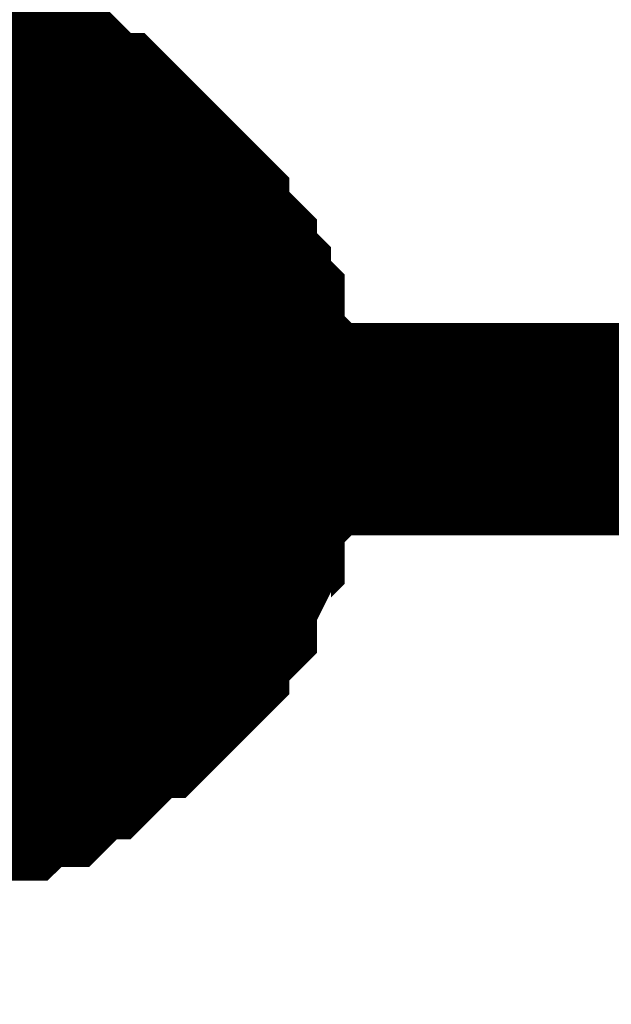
# Model space of a CAD drawing. Header units: inches. Extents: x 0 to 292, y 0 to 193.
# Tile 44 of 155: x 111.275 to 112.109, y 78.966 to 80.355. Entities that reach past the tile are written whole.
import ezdxf

# ---------------------------------------------------------------- set-up
doc = ezdxf.new("R2010")
doc.units = ezdxf.units.IN
doc.layers.add('Sheet', color=255, linetype='Continuous')

msp = doc.modelspace()

# ---------------------------------------------------------------- linework, layer by layer
at = {"layer": 'Sheet'}
for points in [[(111.1157, 80.2839, 0.2997, 0.2997, 0), (111.1546, 80.2839, 0.2997, 0.2997, 0), (111.1741, 80.2839, 0.2997, 0.2997, 0), (111.1936, 80.2644, 0.2997, 0.2997, 0), (111.2131, 80.2644, 0.2997, 0.2997, 0), (111.2521, 80.2644, 0.2997, 0.2997, 0), (111.2716, 80.2449, 0.2997, 0.2997, 0), (111.291, 80.2449, 0.2997, 0.2997, 0), (111.3105, 80.2254, 0.2997, 0.2997, 0), (111.33, 80.2254, 0.2997, 0.2997, 0), (111.3495, 80.2059, 0.2997, 0.2997, 0), (111.369, 80.1864, 0.2997, 0.2997, 0), (111.3885, 80.1864, 0.2997, 0.2997, 0), (111.4079, 80.167, 0.2997, 0.2997, 0), (111.4274, 80.1475, 0.2997, 0.2997, 0), (111.4469, 80.128, 0.2997, 0.2997, 0), (111.4664, 80.1085, 0.2997, 0.2997, 0), (111.4859, 80.089, 0.2997, 0.2997, 0), (111.5054, 80.0695, 0.2997, 0.2997, 0), (111.5054, 80.05, 0.2997, 0.2997, 0), (111.5248, 80.0305, 0.2997, 0.2997, 0), (111.5443, 80.011, 0.2997, 0.2997, 0), (111.5443, 79.9915, 0.2997, 0.2997, 0), (111.5638, 79.972, 0.2997, 0.2997, 0), (111.5638, 79.9526, 0.2997, 0.2997, 0), (111.5833, 79.9331, 0.2997, 0.2997, 0), (111.5833, 79.8941, 0.2997, 0.2997, 0), (111.5833, 79.8746, 0.2997, 0.2997, 0), (111.6028, 79.8551, 0.2997, 0.2997, 0), (111.6028, 79.8356, 0.2997, 0.2997, 0), (111.6028, 79.7966, 0.2997, 0.2997, 0), (111.6028, 79.7771, 0.2997, 0.2997, 0)], [(111.1157, 80.2839, 0.2997, 0.2997, 0), (111.1546, 80.2839, 0.2997, 0.2997, 0), (111.1741, 80.2839, 0.2997, 0.2997, 0), (111.1936, 80.2644, 0.2997, 0.2997, 0), (111.2131, 80.2644, 0.2997, 0.2997, 0), (111.2521, 80.2644, 0.2997, 0.2997, 0), (111.2716, 80.2449, 0.2997, 0.2997, 0), (111.291, 80.2449, 0.2997, 0.2997, 0), (111.3105, 80.2254, 0.2997, 0.2997, 0), (111.33, 80.2254, 0.2997, 0.2997, 0), (111.3495, 80.2059, 0.2997, 0.2997, 0), (111.369, 80.1864, 0.2997, 0.2997, 0), (111.3885, 80.1864, 0.2997, 0.2997, 0), (111.4079, 80.167, 0.2997, 0.2997, 0), (111.4274, 80.1475, 0.2997, 0.2997, 0), (111.4469, 80.128, 0.2997, 0.2997, 0), (111.4664, 80.1085, 0.2997, 0.2997, 0), (111.4859, 80.089, 0.2997, 0.2997, 0), (111.5054, 80.0695, 0.2997, 0.2997, 0), (111.5054, 80.05, 0.2997, 0.2997, 0), (111.5248, 80.0305, 0.2997, 0.2997, 0), (111.5443, 80.011, 0.2997, 0.2997, 0), (111.5443, 79.9915, 0.2997, 0.2997, 0), (111.5638, 79.972, 0.2997, 0.2997, 0), (111.5638, 79.9526, 0.2997, 0.2997, 0), (111.5833, 79.9331, 0.2997, 0.2997, 0), (111.5833, 79.8941, 0.2997, 0.2997, 0), (111.5833, 79.8746, 0.2997, 0.2997, 0), (111.6028, 79.8551, 0.2997, 0.2997, 0), (111.6028, 79.8356, 0.2997, 0.2997, 0), (111.6028, 79.7966, 0.2997, 0.2997, 0), (111.6028, 79.7771, 0.2997, 0.2997, 0)], [(111.1157, 80.2839, 0.2997, 0.2997, 0), (111.1546, 80.2839, 0.2997, 0.2997, 0), (111.1741, 80.2839, 0.2997, 0.2997, 0), (111.1936, 80.2644, 0.2997, 0.2997, 0), (111.2131, 80.2644, 0.2997, 0.2997, 0), (111.2521, 80.2644, 0.2997, 0.2997, 0), (111.2716, 80.2449, 0.2997, 0.2997, 0), (111.291, 80.2449, 0.2997, 0.2997, 0), (111.3105, 80.2254, 0.2997, 0.2997, 0), (111.33, 80.2254, 0.2997, 0.2997, 0), (111.3495, 80.2059, 0.2997, 0.2997, 0), (111.369, 80.1864, 0.2997, 0.2997, 0), (111.3885, 80.1864, 0.2997, 0.2997, 0), (111.4079, 80.167, 0.2997, 0.2997, 0), (111.4274, 80.1475, 0.2997, 0.2997, 0), (111.4469, 80.128, 0.2997, 0.2997, 0), (111.4664, 80.1085, 0.2997, 0.2997, 0), (111.4859, 80.089, 0.2997, 0.2997, 0), (111.5054, 80.0695, 0.2997, 0.2997, 0), (111.5054, 80.05, 0.2997, 0.2997, 0), (111.5248, 80.0305, 0.2997, 0.2997, 0), (111.5443, 80.011, 0.2997, 0.2997, 0), (111.5443, 79.9915, 0.2997, 0.2997, 0), (111.5638, 79.972, 0.2997, 0.2997, 0), (111.5638, 79.9526, 0.2997, 0.2997, 0), (111.5833, 79.9331, 0.2997, 0.2997, 0), (111.5833, 79.8941, 0.2997, 0.2997, 0), (111.5833, 79.8746, 0.2997, 0.2997, 0), (111.6028, 79.8551, 0.2997, 0.2997, 0), (111.6028, 79.8356, 0.2997, 0.2997, 0), (111.6028, 79.7966, 0.2997, 0.2997, 0), (111.6028, 79.7771, 0.2997, 0.2997, 0)], [(111.1157, 80.2839, 0.2997, 0.2997, 0), (111.1546, 80.2839, 0.2997, 0.2997, 0), (111.1741, 80.2839, 0.2997, 0.2997, 0), (111.1936, 80.2644, 0.2997, 0.2997, 0), (111.2131, 80.2644, 0.2997, 0.2997, 0), (111.2521, 80.2644, 0.2997, 0.2997, 0), (111.2716, 80.2449, 0.2997, 0.2997, 0), (111.291, 80.2449, 0.2997, 0.2997, 0), (111.3105, 80.2254, 0.2997, 0.2997, 0), (111.33, 80.2254, 0.2997, 0.2997, 0), (111.3495, 80.2059, 0.2997, 0.2997, 0), (111.369, 80.1864, 0.2997, 0.2997, 0), (111.3885, 80.1864, 0.2997, 0.2997, 0), (111.4079, 80.167, 0.2997, 0.2997, 0), (111.4274, 80.1475, 0.2997, 0.2997, 0), (111.4469, 80.128, 0.2997, 0.2997, 0), (111.4664, 80.1085, 0.2997, 0.2997, 0), (111.4859, 80.089, 0.2997, 0.2997, 0), (111.5054, 80.0695, 0.2997, 0.2997, 0), (111.5054, 80.05, 0.2997, 0.2997, 0), (111.5248, 80.0305, 0.2997, 0.2997, 0), (111.5443, 80.011, 0.2997, 0.2997, 0), (111.5443, 79.9915, 0.2997, 0.2997, 0), (111.5638, 79.972, 0.2997, 0.2997, 0), (111.5638, 79.9526, 0.2997, 0.2997, 0), (111.5833, 79.9331, 0.2997, 0.2997, 0), (111.5833, 79.8941, 0.2997, 0.2997, 0), (111.5833, 79.8746, 0.2997, 0.2997, 0), (111.6028, 79.8551, 0.2997, 0.2997, 0), (111.6028, 79.8356, 0.2997, 0.2997, 0), (111.6028, 79.7966, 0.2997, 0.2997, 0), (111.6028, 79.7771, 0.2997, 0.2997, 0)], [(111.1157, 80.2839, 0.2997, 0.2997, 0), (111.1546, 80.2839, 0.2997, 0.2997, 0), (111.1741, 80.2839, 0.2997, 0.2997, 0), (111.1936, 80.2644, 0.2997, 0.2997, 0), (111.2131, 80.2644, 0.2997, 0.2997, 0), (111.2521, 80.2644, 0.2997, 0.2997, 0), (111.2716, 80.2449, 0.2997, 0.2997, 0), (111.291, 80.2449, 0.2997, 0.2997, 0), (111.3105, 80.2254, 0.2997, 0.2997, 0), (111.33, 80.2254, 0.2997, 0.2997, 0), (111.3495, 80.2059, 0.2997, 0.2997, 0), (111.369, 80.1864, 0.2997, 0.2997, 0), (111.3885, 80.1864, 0.2997, 0.2997, 0), (111.4079, 80.167, 0.2997, 0.2997, 0), (111.4274, 80.1475, 0.2997, 0.2997, 0), (111.4469, 80.128, 0.2997, 0.2997, 0), (111.4664, 80.1085, 0.2997, 0.2997, 0), (111.4859, 80.089, 0.2997, 0.2997, 0), (111.5054, 80.0695, 0.2997, 0.2997, 0), (111.5054, 80.05, 0.2997, 0.2997, 0), (111.5248, 80.0305, 0.2997, 0.2997, 0), (111.5443, 80.011, 0.2997, 0.2997, 0), (111.5443, 79.9915, 0.2997, 0.2997, 0), (111.5638, 79.972, 0.2997, 0.2997, 0), (111.5638, 79.9526, 0.2997, 0.2997, 0), (111.5833, 79.9331, 0.2997, 0.2997, 0), (111.5833, 79.8941, 0.2997, 0.2997, 0), (111.5833, 79.8746, 0.2997, 0.2997, 0), (111.6028, 79.8551, 0.2997, 0.2997, 0), (111.6028, 79.8356, 0.2997, 0.2997, 0), (111.6028, 79.7966, 0.2997, 0.2997, 0), (111.6028, 79.7771, 0.2997, 0.2997, 0)], [(111.2131, 80.2644, 0.0991, 0.0991, 0), (111.2521, 80.2644, 0.0991, 0.0991, 0), (111.2716, 80.2449, 0.0991, 0.0991, 0), (111.291, 80.2449, 0.0991, 0.0991, 0), (111.3105, 80.2254, 0.0991, 0.0991, 0), (111.33, 80.2254, 0.0991, 0.0991, 0), (111.3495, 80.2059, 0.0991, 0.0991, 0), (111.369, 80.1864, 0.0991, 0.0991, 0), (111.3885, 80.1864, 0.0991, 0.0991, 0), (111.4079, 80.167, 0.0991, 0.0991, 0), (111.4274, 80.1475, 0.0991, 0.0991, 0), (111.4469, 80.128, 0.0991, 0.0991, 0), (111.4664, 80.1085, 0.0991, 0.0991, 0), (111.4859, 80.089, 0.0991, 0.0991, 0), (111.5054, 80.0695, 0.0991, 0.0991, 0), (111.5054, 80.05, 0.0991, 0.0991, 0), (111.5248, 80.0305, 0.0991, 0.0991, 0), (111.5443, 80.011, 0.0991, 0.0991, 0), (111.5443, 79.9915, 0.0991, 0.0991, 0), (111.5638, 79.972, 0.0991, 0.0991, 0), (111.5638, 79.9526, 0.0991, 0.0991, 0), (111.5833, 79.9331, 0.0991, 0.0991, 0), (111.5833, 79.8941, 0.0991, 0.0991, 0), (111.5833, 79.8746, 0.0991, 0.0991, 0), (111.6028, 79.8551, 0.0991, 0.0991, 0), (111.6028, 79.8356, 0.0991, 0.0991, 0), (111.6028, 79.7966, 0.0991, 0.0991, 0), (111.6028, 79.7771, 0.0991, 0.0991, 0)], [(111.2131, 80.2644, 0.0991, 0.0991, 0), (111.2521, 80.2644, 0.0991, 0.0991, 0), (111.2716, 80.2449, 0.0991, 0.0991, 0), (111.291, 80.2449, 0.0991, 0.0991, 0), (111.3105, 80.2254, 0.0991, 0.0991, 0), (111.33, 80.2254, 0.0991, 0.0991, 0), (111.3495, 80.2059, 0.0991, 0.0991, 0), (111.369, 80.1864, 0.0991, 0.0991, 0), (111.3885, 80.1864, 0.0991, 0.0991, 0), (111.4079, 80.167, 0.0991, 0.0991, 0), (111.4274, 80.1475, 0.0991, 0.0991, 0), (111.4469, 80.128, 0.0991, 0.0991, 0), (111.4664, 80.1085, 0.0991, 0.0991, 0), (111.4859, 80.089, 0.0991, 0.0991, 0), (111.5054, 80.0695, 0.0991, 0.0991, 0), (111.5054, 80.05, 0.0991, 0.0991, 0), (111.5248, 80.0305, 0.0991, 0.0991, 0), (111.5443, 80.011, 0.0991, 0.0991, 0), (111.5443, 79.9915, 0.0991, 0.0991, 0), (111.5638, 79.972, 0.0991, 0.0991, 0), (111.5638, 79.9526, 0.0991, 0.0991, 0), (111.5833, 79.9331, 0.0991, 0.0991, 0), (111.5833, 79.8941, 0.0991, 0.0991, 0), (111.5833, 79.8746, 0.0991, 0.0991, 0), (111.6028, 79.8551, 0.0991, 0.0991, 0), (111.6028, 79.8356, 0.0991, 0.0991, 0), (111.6028, 79.7966, 0.0991, 0.0991, 0), (111.6028, 79.7771, 0.0991, 0.0991, 0)], [(111.2131, 80.2644, 0.0991, 0.0991, 0), (111.2521, 80.2644, 0.0991, 0.0991, 0), (111.2716, 80.2449, 0.0991, 0.0991, 0), (111.291, 80.2449, 0.0991, 0.0991, 0), (111.3105, 80.2254, 0.0991, 0.0991, 0), (111.33, 80.2254, 0.0991, 0.0991, 0), (111.3495, 80.2059, 0.0991, 0.0991, 0), (111.369, 80.1864, 0.0991, 0.0991, 0), (111.3885, 80.1864, 0.0991, 0.0991, 0), (111.4079, 80.167, 0.0991, 0.0991, 0), (111.4274, 80.1475, 0.0991, 0.0991, 0), (111.4469, 80.128, 0.0991, 0.0991, 0), (111.4664, 80.1085, 0.0991, 0.0991, 0), (111.4859, 80.089, 0.0991, 0.0991, 0), (111.5054, 80.0695, 0.0991, 0.0991, 0), (111.5054, 80.05, 0.0991, 0.0991, 0), (111.5248, 80.0305, 0.0991, 0.0991, 0), (111.5443, 80.011, 0.0991, 0.0991, 0), (111.5443, 79.9915, 0.0991, 0.0991, 0), (111.5638, 79.972, 0.0991, 0.0991, 0), (111.5638, 79.9526, 0.0991, 0.0991, 0), (111.5833, 79.9331, 0.0991, 0.0991, 0), (111.5833, 79.8941, 0.0991, 0.0991, 0), (111.5833, 79.8746, 0.0991, 0.0991, 0), (111.6028, 79.8551, 0.0991, 0.0991, 0), (111.6028, 79.8356, 0.0991, 0.0991, 0), (111.6028, 79.7966, 0.0991, 0.0991, 0), (111.6028, 79.7771, 0.0991, 0.0991, 0)], [(111.2131, 80.2644, 0.0991, 0.0991, 0), (111.2521, 80.2644, 0.0991, 0.0991, 0), (111.2716, 80.2449, 0.0991, 0.0991, 0), (111.291, 80.2449, 0.0991, 0.0991, 0), (111.3105, 80.2254, 0.0991, 0.0991, 0), (111.33, 80.2254, 0.0991, 0.0991, 0), (111.3495, 80.2059, 0.0991, 0.0991, 0), (111.369, 80.1864, 0.0991, 0.0991, 0), (111.3885, 80.1864, 0.0991, 0.0991, 0), (111.4079, 80.167, 0.0991, 0.0991, 0), (111.4274, 80.1475, 0.0991, 0.0991, 0), (111.4469, 80.128, 0.0991, 0.0991, 0), (111.4664, 80.1085, 0.0991, 0.0991, 0), (111.4859, 80.089, 0.0991, 0.0991, 0), (111.5054, 80.0695, 0.0991, 0.0991, 0), (111.5054, 80.05, 0.0991, 0.0991, 0), (111.5248, 80.0305, 0.0991, 0.0991, 0), (111.5443, 80.011, 0.0991, 0.0991, 0), (111.5443, 79.9915, 0.0991, 0.0991, 0), (111.5638, 79.972, 0.0991, 0.0991, 0), (111.5638, 79.9526, 0.0991, 0.0991, 0), (111.5833, 79.9331, 0.0991, 0.0991, 0), (111.5833, 79.8941, 0.0991, 0.0991, 0), (111.5833, 79.8746, 0.0991, 0.0991, 0), (111.6028, 79.8551, 0.0991, 0.0991, 0), (111.6028, 79.8356, 0.0991, 0.0991, 0), (111.6028, 79.7966, 0.0991, 0.0991, 0), (111.6028, 79.7771, 0.0991, 0.0991, 0)], [(111.2131, 80.2644, 0.0991, 0.0991, 0), (111.2521, 80.2644, 0.0991, 0.0991, 0), (111.2716, 80.2449, 0.0991, 0.0991, 0), (111.291, 80.2449, 0.0991, 0.0991, 0), (111.3105, 80.2254, 0.0991, 0.0991, 0), (111.33, 80.2254, 0.0991, 0.0991, 0), (111.3495, 80.2059, 0.0991, 0.0991, 0), (111.369, 80.1864, 0.0991, 0.0991, 0), (111.3885, 80.1864, 0.0991, 0.0991, 0), (111.4079, 80.167, 0.0991, 0.0991, 0), (111.4274, 80.1475, 0.0991, 0.0991, 0), (111.4469, 80.128, 0.0991, 0.0991, 0), (111.4664, 80.1085, 0.0991, 0.0991, 0), (111.4859, 80.089, 0.0991, 0.0991, 0), (111.5054, 80.0695, 0.0991, 0.0991, 0), (111.5054, 80.05, 0.0991, 0.0991, 0), (111.5248, 80.0305, 0.0991, 0.0991, 0), (111.5443, 80.011, 0.0991, 0.0991, 0), (111.5443, 79.9915, 0.0991, 0.0991, 0), (111.5638, 79.972, 0.0991, 0.0991, 0), (111.5638, 79.9526, 0.0991, 0.0991, 0), (111.5833, 79.9331, 0.0991, 0.0991, 0), (111.5833, 79.8941, 0.0991, 0.0991, 0), (111.5833, 79.8746, 0.0991, 0.0991, 0), (111.6028, 79.8551, 0.0991, 0.0991, 0), (111.6028, 79.8356, 0.0991, 0.0991, 0), (111.6028, 79.7966, 0.0991, 0.0991, 0), (111.6028, 79.7771, 0.0991, 0.0991, 0)], [(113.6291, 79.7771, 0.2997, 0.2997, 0), (111.0962, 79.7771, 0.2997, 0.2997, 0), (111.0962, 77.2238, 0.2997, 0.2997, 0)], [(111.6028, 79.7771, 0.2997, 0.2997, 0), (111.6028, 79.7576, 0.2997, 0.2997, 0), (111.6028, 79.7187, 0.2997, 0.2997, 0), (111.6028, 79.6992, 0.2997, 0.2997, 0), (111.5833, 79.6797, 0.2997, 0.2997, 0), (111.5833, 79.6407, 0.2997, 0.2997, 0), (111.5833, 79.6212, 0.2997, 0.2997, 0), (111.5638, 79.6017, 0.2997, 0.2997, 0), (111.5638, 79.5822, 0.2997, 0.2997, 0), (111.5443, 79.5432, 0.2997, 0.2997, 0), (111.5443, 79.5237, 0.2997, 0.2997, 0), (111.5248, 79.5043, 0.2997, 0.2997, 0), (111.5054, 79.4848, 0.2997, 0.2997, 0), (111.5054, 79.4653, 0.2997, 0.2997, 0), (111.4859, 79.4458, 0.2997, 0.2997, 0), (111.4664, 79.4263, 0.2997, 0.2997, 0), (111.4469, 79.4068, 0.2997, 0.2997, 0), (111.4274, 79.4068, 0.2997, 0.2997, 0), (111.4079, 79.3873, 0.2997, 0.2997, 0), (111.3885, 79.3678, 0.2997, 0.2997, 0), (111.369, 79.3483, 0.2997, 0.2997, 0), (111.3495, 79.3483, 0.2997, 0.2997, 0), (111.33, 79.3288, 0.2997, 0.2997, 0), (111.3105, 79.3093, 0.2997, 0.2997, 0), (111.291, 79.3093, 0.2997, 0.2997, 0), (111.2716, 79.3093, 0.2997, 0.2997, 0), (111.2521, 79.2899, 0.2997, 0.2997, 0), (111.2131, 79.2899, 0.2997, 0.2997, 0), (111.1936, 79.2899, 0.2997, 0.2997, 0), (111.1741, 79.2704, 0.2997, 0.2997, 0), (111.1546, 79.2704, 0.2997, 0.2997, 0), (111.1157, 79.2704, 0.2997, 0.2997, 0)], [(111.6028, 79.7771, 0.2997, 0.2997, 0), (111.6028, 79.7576, 0.2997, 0.2997, 0), (111.6028, 79.7187, 0.2997, 0.2997, 0), (111.6028, 79.6992, 0.2997, 0.2997, 0), (111.5833, 79.6797, 0.2997, 0.2997, 0), (111.5833, 79.6407, 0.2997, 0.2997, 0), (111.5833, 79.6212, 0.2997, 0.2997, 0), (111.5638, 79.6017, 0.2997, 0.2997, 0), (111.5638, 79.5822, 0.2997, 0.2997, 0), (111.5443, 79.5432, 0.2997, 0.2997, 0), (111.5443, 79.5237, 0.2997, 0.2997, 0), (111.5248, 79.5043, 0.2997, 0.2997, 0), (111.5054, 79.4848, 0.2997, 0.2997, 0), (111.5054, 79.4653, 0.2997, 0.2997, 0), (111.4859, 79.4458, 0.2997, 0.2997, 0), (111.4664, 79.4263, 0.2997, 0.2997, 0), (111.4469, 79.4068, 0.2997, 0.2997, 0), (111.4274, 79.4068, 0.2997, 0.2997, 0), (111.4079, 79.3873, 0.2997, 0.2997, 0), (111.3885, 79.3678, 0.2997, 0.2997, 0), (111.369, 79.3483, 0.2997, 0.2997, 0), (111.3495, 79.3483, 0.2997, 0.2997, 0), (111.33, 79.3288, 0.2997, 0.2997, 0), (111.3105, 79.3093, 0.2997, 0.2997, 0), (111.291, 79.3093, 0.2997, 0.2997, 0), (111.2716, 79.3093, 0.2997, 0.2997, 0), (111.2521, 79.2899, 0.2997, 0.2997, 0), (111.2131, 79.2899, 0.2997, 0.2997, 0), (111.1936, 79.2899, 0.2997, 0.2997, 0), (111.1741, 79.2704, 0.2997, 0.2997, 0), (111.1546, 79.2704, 0.2997, 0.2997, 0), (111.1157, 79.2704, 0.2997, 0.2997, 0)], [(111.6028, 79.7771, 0.2997, 0.2997, 0), (111.6028, 79.7576, 0.2997, 0.2997, 0), (111.6028, 79.7187, 0.2997, 0.2997, 0), (111.6028, 79.6992, 0.2997, 0.2997, 0), (111.5833, 79.6797, 0.2997, 0.2997, 0), (111.5833, 79.6407, 0.2997, 0.2997, 0), (111.5833, 79.6212, 0.2997, 0.2997, 0), (111.5638, 79.6017, 0.2997, 0.2997, 0), (111.5638, 79.5822, 0.2997, 0.2997, 0), (111.5443, 79.5432, 0.2997, 0.2997, 0), (111.5443, 79.5237, 0.2997, 0.2997, 0), (111.5248, 79.5043, 0.2997, 0.2997, 0), (111.5054, 79.4848, 0.2997, 0.2997, 0), (111.5054, 79.4653, 0.2997, 0.2997, 0), (111.4859, 79.4458, 0.2997, 0.2997, 0), (111.4664, 79.4263, 0.2997, 0.2997, 0), (111.4469, 79.4068, 0.2997, 0.2997, 0), (111.4274, 79.4068, 0.2997, 0.2997, 0), (111.4079, 79.3873, 0.2997, 0.2997, 0), (111.3885, 79.3678, 0.2997, 0.2997, 0), (111.369, 79.3483, 0.2997, 0.2997, 0), (111.3495, 79.3483, 0.2997, 0.2997, 0), (111.33, 79.3288, 0.2997, 0.2997, 0), (111.3105, 79.3093, 0.2997, 0.2997, 0), (111.291, 79.3093, 0.2997, 0.2997, 0), (111.2716, 79.3093, 0.2997, 0.2997, 0), (111.2521, 79.2899, 0.2997, 0.2997, 0), (111.2131, 79.2899, 0.2997, 0.2997, 0), (111.1936, 79.2899, 0.2997, 0.2997, 0), (111.1741, 79.2704, 0.2997, 0.2997, 0), (111.1546, 79.2704, 0.2997, 0.2997, 0), (111.1157, 79.2704, 0.2997, 0.2997, 0)], [(111.6028, 79.7771, 0.2997, 0.2997, 0), (111.6028, 79.7576, 0.2997, 0.2997, 0), (111.6028, 79.7187, 0.2997, 0.2997, 0), (111.6028, 79.6992, 0.2997, 0.2997, 0), (111.5833, 79.6797, 0.2997, 0.2997, 0), (111.5833, 79.6407, 0.2997, 0.2997, 0), (111.5833, 79.6212, 0.2997, 0.2997, 0), (111.5638, 79.6017, 0.2997, 0.2997, 0), (111.5638, 79.5822, 0.2997, 0.2997, 0), (111.5443, 79.5432, 0.2997, 0.2997, 0), (111.5443, 79.5237, 0.2997, 0.2997, 0), (111.5248, 79.5043, 0.2997, 0.2997, 0), (111.5054, 79.4848, 0.2997, 0.2997, 0), (111.5054, 79.4653, 0.2997, 0.2997, 0), (111.4859, 79.4458, 0.2997, 0.2997, 0), (111.4664, 79.4263, 0.2997, 0.2997, 0), (111.4469, 79.4068, 0.2997, 0.2997, 0), (111.4274, 79.4068, 0.2997, 0.2997, 0), (111.4079, 79.3873, 0.2997, 0.2997, 0), (111.3885, 79.3678, 0.2997, 0.2997, 0), (111.369, 79.3483, 0.2997, 0.2997, 0), (111.3495, 79.3483, 0.2997, 0.2997, 0), (111.33, 79.3288, 0.2997, 0.2997, 0), (111.3105, 79.3093, 0.2997, 0.2997, 0), (111.291, 79.3093, 0.2997, 0.2997, 0), (111.2716, 79.3093, 0.2997, 0.2997, 0), (111.2521, 79.2899, 0.2997, 0.2997, 0), (111.2131, 79.2899, 0.2997, 0.2997, 0), (111.1936, 79.2899, 0.2997, 0.2997, 0), (111.1741, 79.2704, 0.2997, 0.2997, 0), (111.1546, 79.2704, 0.2997, 0.2997, 0), (111.1157, 79.2704, 0.2997, 0.2997, 0)], [(111.6028, 79.7771, 0.2997, 0.2997, 0), (111.6028, 79.7576, 0.2997, 0.2997, 0), (111.6028, 79.7187, 0.2997, 0.2997, 0), (111.6028, 79.6992, 0.2997, 0.2997, 0), (111.5833, 79.6797, 0.2997, 0.2997, 0), (111.5833, 79.6407, 0.2997, 0.2997, 0), (111.5833, 79.6212, 0.2997, 0.2997, 0), (111.5638, 79.6017, 0.2997, 0.2997, 0), (111.5638, 79.5822, 0.2997, 0.2997, 0), (111.5443, 79.5432, 0.2997, 0.2997, 0), (111.5443, 79.5237, 0.2997, 0.2997, 0), (111.5248, 79.5043, 0.2997, 0.2997, 0), (111.5054, 79.4848, 0.2997, 0.2997, 0), (111.5054, 79.4653, 0.2997, 0.2997, 0), (111.4859, 79.4458, 0.2997, 0.2997, 0), (111.4664, 79.4263, 0.2997, 0.2997, 0), (111.4469, 79.4068, 0.2997, 0.2997, 0), (111.4274, 79.4068, 0.2997, 0.2997, 0), (111.4079, 79.3873, 0.2997, 0.2997, 0), (111.3885, 79.3678, 0.2997, 0.2997, 0), (111.369, 79.3483, 0.2997, 0.2997, 0), (111.3495, 79.3483, 0.2997, 0.2997, 0), (111.33, 79.3288, 0.2997, 0.2997, 0), (111.3105, 79.3093, 0.2997, 0.2997, 0), (111.291, 79.3093, 0.2997, 0.2997, 0), (111.2716, 79.3093, 0.2997, 0.2997, 0), (111.2521, 79.2899, 0.2997, 0.2997, 0), (111.2131, 79.2899, 0.2997, 0.2997, 0), (111.1936, 79.2899, 0.2997, 0.2997, 0), (111.1741, 79.2704, 0.2997, 0.2997, 0), (111.1546, 79.2704, 0.2997, 0.2997, 0), (111.1157, 79.2704, 0.2997, 0.2997, 0)], [(111.6028, 79.7771, 0.2997, 0.2997, 0), (111.6028, 79.7771, 0.2997, 0.2997, 0), (111.6028, 79.7771, 0.2997, 0.2997, 0), (111.6028, 79.7771, 0.2997, 0.2997, 0), (111.6028, 79.7771, 0.2997, 0.2997, 0), (111.6028, 79.7771, 0.2997, 0.2997, 0), (111.6028, 79.7771, 0.2997, 0.2997, 0), (111.6028, 79.7771, 0.2997, 0.2997, 0), (111.6028, 79.7771, 0.2997, 0.2997, 0), (111.6028, 79.7771, 0.2997, 0.2997, 0), (111.6028, 79.7771, 0.2997, 0.2997, 0), (111.6028, 79.7771, 0.2997, 0.2997, 0), (111.6028, 79.7771, 0.2997, 0.2997, 0), (111.6028, 79.7771, 0.2997, 0.2997, 0), (111.6028, 79.7771, 0.2997, 0.2997, 0), (111.6028, 79.7771, 0.2997, 0.2997, 0), (111.6028, 79.7771, 0.2997, 0.2997, 0), (111.6028, 79.7771, 0.2997, 0.2997, 0), (111.6028, 79.7771, 0.2997, 0.2997, 0), (111.6028, 79.7771, 0.2997, 0.2997, 0), (111.6028, 79.7771, 0.2997, 0.2997, 0), (111.6028, 79.7771, 0.2997, 0.2997, 0), (111.6028, 79.7771, 0.2997, 0.2997, 0), (111.6028, 79.7771, 0.2997, 0.2997, 0), (111.6028, 79.7771, 0.2997, 0.2997, 0), (111.6028, 79.7771, 0.2997, 0.2997, 0), (111.6028, 79.7771, 0.2997, 0.2997, 0), (111.6028, 79.7771, 0.2997, 0.2997, 0), (111.6028, 79.7771, 0.2997, 0.2997, 0), (111.6028, 79.7771, 0.2997, 0.2997, 0), (111.6028, 79.7771, 0.2997, 0.2997, 0), (111.6028, 79.7771, 0.2997, 0.2997, 0), (111.6028, 79.7771, 0.2997, 0.2997, 0)], [(111.6028, 79.7771, 0.2997, 0.2997, 0), (111.6028, 79.7771, 0.2997, 0.2997, 0)], [(111.6028, 79.7771, 0.2997, 0.2997, 0), (111.6028, 79.7771, 0.2997, 0.2997, 0), (111.6028, 79.7771, 0.2997, 0.2997, 0), (111.6028, 79.7771, 0.2997, 0.2997, 0), (111.6028, 79.7771, 0.2997, 0.2997, 0), (111.6028, 79.7771, 0.2997, 0.2997, 0), (111.6028, 79.7771, 0.2997, 0.2997, 0), (111.6028, 79.7771, 0.2997, 0.2997, 0), (111.6028, 79.7771, 0.2997, 0.2997, 0), (111.6028, 79.7771, 0.2997, 0.2997, 0), (111.6028, 79.7771, 0.2997, 0.2997, 0), (111.6028, 79.7771, 0.2997, 0.2997, 0), (111.6028, 79.7771, 0.2997, 0.2997, 0), (111.6028, 79.7771, 0.2997, 0.2997, 0), (111.6028, 79.7771, 0.2997, 0.2997, 0), (111.6028, 79.7771, 0.2997, 0.2997, 0), (111.6028, 79.7771, 0.2997, 0.2997, 0), (111.6028, 79.7771, 0.2997, 0.2997, 0), (111.6028, 79.7771, 0.2997, 0.2997, 0), (111.6028, 79.7771, 0.2997, 0.2997, 0), (111.6028, 79.7771, 0.2997, 0.2997, 0), (111.6028, 79.7771, 0.2997, 0.2997, 0), (111.6028, 79.7771, 0.2997, 0.2997, 0), (111.6028, 79.7771, 0.2997, 0.2997, 0), (111.6028, 79.7771, 0.2997, 0.2997, 0), (111.6028, 79.7771, 0.2997, 0.2997, 0), (111.6028, 79.7771, 0.2997, 0.2997, 0), (111.6028, 79.7771, 0.2997, 0.2997, 0), (111.6028, 79.7771, 0.2997, 0.2997, 0), (111.6028, 79.7771, 0.2997, 0.2997, 0), (111.6028, 79.7771, 0.2997, 0.2997, 0), (111.6028, 79.7771, 0.2997, 0.2997, 0), (111.6028, 79.7771, 0.2997, 0.2997, 0)], [(111.6028, 79.7771, 0.2997, 0.2997, 0), (111.6028, 79.7771, 0.2997, 0.2997, 0)], [(111.6028, 79.7771, 0.2997, 0.2997, 0), (111.6028, 79.7771, 0.2997, 0.2997, 0), (111.6028, 79.7771, 0.2997, 0.2997, 0), (111.6028, 79.7771, 0.2997, 0.2997, 0), (111.6028, 79.7771, 0.2997, 0.2997, 0), (111.6028, 79.7771, 0.2997, 0.2997, 0), (111.6028, 79.7771, 0.2997, 0.2997, 0), (111.6028, 79.7771, 0.2997, 0.2997, 0), (111.6028, 79.7771, 0.2997, 0.2997, 0), (111.6028, 79.7771, 0.2997, 0.2997, 0), (111.6028, 79.7771, 0.2997, 0.2997, 0), (111.6028, 79.7771, 0.2997, 0.2997, 0), (111.6028, 79.7771, 0.2997, 0.2997, 0), (111.6028, 79.7771, 0.2997, 0.2997, 0), (111.6028, 79.7771, 0.2997, 0.2997, 0), (111.6028, 79.7771, 0.2997, 0.2997, 0), (111.6028, 79.7771, 0.2997, 0.2997, 0), (111.6028, 79.7771, 0.2997, 0.2997, 0), (111.6028, 79.7771, 0.2997, 0.2997, 0), (111.6028, 79.7771, 0.2997, 0.2997, 0), (111.6028, 79.7771, 0.2997, 0.2997, 0), (111.6028, 79.7771, 0.2997, 0.2997, 0), (111.6028, 79.7771, 0.2997, 0.2997, 0), (111.6028, 79.7771, 0.2997, 0.2997, 0), (111.6028, 79.7771, 0.2997, 0.2997, 0), (111.6028, 79.7771, 0.2997, 0.2997, 0), (111.6028, 79.7771, 0.2997, 0.2997, 0), (111.6028, 79.7771, 0.2997, 0.2997, 0), (111.6028, 79.7771, 0.2997, 0.2997, 0), (111.6028, 79.7771, 0.2997, 0.2997, 0), (111.6028, 79.7771, 0.2997, 0.2997, 0), (111.6028, 79.7771, 0.2997, 0.2997, 0), (111.6028, 79.7771, 0.2997, 0.2997, 0)], [(111.6028, 79.7771, 0.2997, 0.2997, 0), (111.6028, 79.7771, 0.2997, 0.2997, 0)], [(111.6028, 79.7771, 0.2997, 0.2997, 0), (111.6028, 79.7771, 0.2997, 0.2997, 0), (111.6028, 79.7771, 0.2997, 0.2997, 0), (111.6028, 79.7771, 0.2997, 0.2997, 0), (111.6028, 79.7771, 0.2997, 0.2997, 0), (111.6028, 79.7771, 0.2997, 0.2997, 0), (111.6028, 79.7771, 0.2997, 0.2997, 0), (111.6028, 79.7771, 0.2997, 0.2997, 0), (111.6028, 79.7771, 0.2997, 0.2997, 0), (111.6028, 79.7771, 0.2997, 0.2997, 0), (111.6028, 79.7771, 0.2997, 0.2997, 0), (111.6028, 79.7771, 0.2997, 0.2997, 0), (111.6028, 79.7771, 0.2997, 0.2997, 0), (111.6028, 79.7771, 0.2997, 0.2997, 0), (111.6028, 79.7771, 0.2997, 0.2997, 0), (111.6028, 79.7771, 0.2997, 0.2997, 0), (111.6028, 79.7771, 0.2997, 0.2997, 0), (111.6028, 79.7771, 0.2997, 0.2997, 0), (111.6028, 79.7771, 0.2997, 0.2997, 0), (111.6028, 79.7771, 0.2997, 0.2997, 0), (111.6028, 79.7771, 0.2997, 0.2997, 0), (111.6028, 79.7771, 0.2997, 0.2997, 0), (111.6028, 79.7771, 0.2997, 0.2997, 0), (111.6028, 79.7771, 0.2997, 0.2997, 0), (111.6028, 79.7771, 0.2997, 0.2997, 0), (111.6028, 79.7771, 0.2997, 0.2997, 0), (111.6028, 79.7771, 0.2997, 0.2997, 0), (111.6028, 79.7771, 0.2997, 0.2997, 0), (111.6028, 79.7771, 0.2997, 0.2997, 0), (111.6028, 79.7771, 0.2997, 0.2997, 0), (111.6028, 79.7771, 0.2997, 0.2997, 0), (111.6028, 79.7771, 0.2997, 0.2997, 0), (111.6028, 79.7771, 0.2997, 0.2997, 0)], [(111.6028, 79.7771, 0.2997, 0.2997, 0), (111.6028, 79.7771, 0.2997, 0.2997, 0)], [(111.6028, 79.7771, 0.2997, 0.2997, 0), (111.6028, 79.7771, 0.2997, 0.2997, 0), (111.6028, 79.7771, 0.2997, 0.2997, 0), (111.6028, 79.7771, 0.2997, 0.2997, 0), (111.6028, 79.7771, 0.2997, 0.2997, 0), (111.6028, 79.7771, 0.2997, 0.2997, 0), (111.6028, 79.7771, 0.2997, 0.2997, 0), (111.6028, 79.7771, 0.2997, 0.2997, 0), (111.6028, 79.7771, 0.2997, 0.2997, 0), (111.6028, 79.7771, 0.2997, 0.2997, 0), (111.6028, 79.7771, 0.2997, 0.2997, 0), (111.6028, 79.7771, 0.2997, 0.2997, 0), (111.6028, 79.7771, 0.2997, 0.2997, 0), (111.6028, 79.7771, 0.2997, 0.2997, 0), (111.6028, 79.7771, 0.2997, 0.2997, 0), (111.6028, 79.7771, 0.2997, 0.2997, 0), (111.6028, 79.7771, 0.2997, 0.2997, 0), (111.6028, 79.7771, 0.2997, 0.2997, 0), (111.6028, 79.7771, 0.2997, 0.2997, 0), (111.6028, 79.7771, 0.2997, 0.2997, 0), (111.6028, 79.7771, 0.2997, 0.2997, 0), (111.6028, 79.7771, 0.2997, 0.2997, 0), (111.6028, 79.7771, 0.2997, 0.2997, 0), (111.6028, 79.7771, 0.2997, 0.2997, 0), (111.6028, 79.7771, 0.2997, 0.2997, 0), (111.6028, 79.7771, 0.2997, 0.2997, 0), (111.6028, 79.7771, 0.2997, 0.2997, 0), (111.6028, 79.7771, 0.2997, 0.2997, 0), (111.6028, 79.7771, 0.2997, 0.2997, 0), (111.6028, 79.7771, 0.2997, 0.2997, 0), (111.6028, 79.7771, 0.2997, 0.2997, 0), (111.6028, 79.7771, 0.2997, 0.2997, 0), (111.6028, 79.7771, 0.2997, 0.2997, 0)], [(111.6028, 79.7771, 0.2997, 0.2997, 0), (111.6028, 79.7771, 0.2997, 0.2997, 0)], [(111.6028, 79.7771, 0.0991, 0.0991, 0), (111.6028, 79.7576, 0.0991, 0.0991, 0), (111.6028, 79.7187, 0.0991, 0.0991, 0), (111.6028, 79.6992, 0.0991, 0.0991, 0), (111.5833, 79.6797, 0.0991, 0.0991, 0), (111.5833, 79.6407, 0.0991, 0.0991, 0), (111.5833, 79.6212, 0.0991, 0.0991, 0), (111.5638, 79.6017, 0.0991, 0.0991, 0), (111.5638, 79.5822, 0.0991, 0.0991, 0), (111.5443, 79.5432, 0.0991, 0.0991, 0), (111.5443, 79.5237, 0.0991, 0.0991, 0), (111.5248, 79.5043, 0.0991, 0.0991, 0), (111.5054, 79.4848, 0.0991, 0.0991, 0), (111.5054, 79.4653, 0.0991, 0.0991, 0), (111.4859, 79.4458, 0.0991, 0.0991, 0), (111.4664, 79.4263, 0.0991, 0.0991, 0), (111.4469, 79.4068, 0.0991, 0.0991, 0), (111.4274, 79.4068, 0.0991, 0.0991, 0), (111.4079, 79.3873, 0.0991, 0.0991, 0), (111.3885, 79.3678, 0.0991, 0.0991, 0), (111.369, 79.3483, 0.0991, 0.0991, 0), (111.3495, 79.3483, 0.0991, 0.0991, 0), (111.33, 79.3288, 0.0991, 0.0991, 0), (111.3105, 79.3093, 0.0991, 0.0991, 0), (111.291, 79.3093, 0.0991, 0.0991, 0), (111.2716, 79.3093, 0.0991, 0.0991, 0), (111.2521, 79.2899, 0.0991, 0.0991, 0), (111.2131, 79.2899, 0.0991, 0.0991, 0)], [(111.6028, 79.7771, 0.0991, 0.0991, 0), (111.6028, 79.7576, 0.0991, 0.0991, 0), (111.6028, 79.7187, 0.0991, 0.0991, 0), (111.6028, 79.6992, 0.0991, 0.0991, 0), (111.5833, 79.6797, 0.0991, 0.0991, 0), (111.5833, 79.6407, 0.0991, 0.0991, 0), (111.5833, 79.6212, 0.0991, 0.0991, 0), (111.5638, 79.6017, 0.0991, 0.0991, 0), (111.5638, 79.5822, 0.0991, 0.0991, 0), (111.5443, 79.5432, 0.0991, 0.0991, 0), (111.5443, 79.5237, 0.0991, 0.0991, 0), (111.5248, 79.5043, 0.0991, 0.0991, 0), (111.5054, 79.4848, 0.0991, 0.0991, 0), (111.5054, 79.4653, 0.0991, 0.0991, 0), (111.4859, 79.4458, 0.0991, 0.0991, 0), (111.4664, 79.4263, 0.0991, 0.0991, 0), (111.4469, 79.4068, 0.0991, 0.0991, 0), (111.4274, 79.4068, 0.0991, 0.0991, 0), (111.4079, 79.3873, 0.0991, 0.0991, 0), (111.3885, 79.3678, 0.0991, 0.0991, 0), (111.369, 79.3483, 0.0991, 0.0991, 0), (111.3495, 79.3483, 0.0991, 0.0991, 0), (111.33, 79.3288, 0.0991, 0.0991, 0), (111.3105, 79.3093, 0.0991, 0.0991, 0), (111.291, 79.3093, 0.0991, 0.0991, 0), (111.2716, 79.3093, 0.0991, 0.0991, 0), (111.2521, 79.2899, 0.0991, 0.0991, 0), (111.2131, 79.2899, 0.0991, 0.0991, 0)], [(111.6028, 79.7771, 0.0991, 0.0991, 0), (111.6028, 79.7576, 0.0991, 0.0991, 0), (111.6028, 79.7187, 0.0991, 0.0991, 0), (111.6028, 79.6992, 0.0991, 0.0991, 0), (111.5833, 79.6797, 0.0991, 0.0991, 0), (111.5833, 79.6407, 0.0991, 0.0991, 0), (111.5833, 79.6212, 0.0991, 0.0991, 0), (111.5638, 79.6017, 0.0991, 0.0991, 0), (111.5638, 79.5822, 0.0991, 0.0991, 0), (111.5443, 79.5432, 0.0991, 0.0991, 0), (111.5443, 79.5237, 0.0991, 0.0991, 0), (111.5248, 79.5043, 0.0991, 0.0991, 0), (111.5054, 79.4848, 0.0991, 0.0991, 0), (111.5054, 79.4653, 0.0991, 0.0991, 0), (111.4859, 79.4458, 0.0991, 0.0991, 0), (111.4664, 79.4263, 0.0991, 0.0991, 0), (111.4469, 79.4068, 0.0991, 0.0991, 0), (111.4274, 79.4068, 0.0991, 0.0991, 0), (111.4079, 79.3873, 0.0991, 0.0991, 0), (111.3885, 79.3678, 0.0991, 0.0991, 0), (111.369, 79.3483, 0.0991, 0.0991, 0), (111.3495, 79.3483, 0.0991, 0.0991, 0), (111.33, 79.3288, 0.0991, 0.0991, 0), (111.3105, 79.3093, 0.0991, 0.0991, 0), (111.291, 79.3093, 0.0991, 0.0991, 0), (111.2716, 79.3093, 0.0991, 0.0991, 0), (111.2521, 79.2899, 0.0991, 0.0991, 0), (111.2131, 79.2899, 0.0991, 0.0991, 0)], [(111.6028, 79.7771, 0.0991, 0.0991, 0), (111.6028, 79.7576, 0.0991, 0.0991, 0), (111.6028, 79.7187, 0.0991, 0.0991, 0), (111.6028, 79.6992, 0.0991, 0.0991, 0), (111.5833, 79.6797, 0.0991, 0.0991, 0), (111.5833, 79.6407, 0.0991, 0.0991, 0), (111.5833, 79.6212, 0.0991, 0.0991, 0), (111.5638, 79.6017, 0.0991, 0.0991, 0), (111.5638, 79.5822, 0.0991, 0.0991, 0), (111.5443, 79.5432, 0.0991, 0.0991, 0), (111.5443, 79.5237, 0.0991, 0.0991, 0), (111.5248, 79.5043, 0.0991, 0.0991, 0), (111.5054, 79.4848, 0.0991, 0.0991, 0), (111.5054, 79.4653, 0.0991, 0.0991, 0), (111.4859, 79.4458, 0.0991, 0.0991, 0), (111.4664, 79.4263, 0.0991, 0.0991, 0), (111.4469, 79.4068, 0.0991, 0.0991, 0), (111.4274, 79.4068, 0.0991, 0.0991, 0), (111.4079, 79.3873, 0.0991, 0.0991, 0), (111.3885, 79.3678, 0.0991, 0.0991, 0), (111.369, 79.3483, 0.0991, 0.0991, 0), (111.3495, 79.3483, 0.0991, 0.0991, 0), (111.33, 79.3288, 0.0991, 0.0991, 0), (111.3105, 79.3093, 0.0991, 0.0991, 0), (111.291, 79.3093, 0.0991, 0.0991, 0), (111.2716, 79.3093, 0.0991, 0.0991, 0), (111.2521, 79.2899, 0.0991, 0.0991, 0), (111.2131, 79.2899, 0.0991, 0.0991, 0)], [(111.6028, 79.7771, 0.0991, 0.0991, 0), (111.6028, 79.7576, 0.0991, 0.0991, 0), (111.6028, 79.7187, 0.0991, 0.0991, 0), (111.6028, 79.6992, 0.0991, 0.0991, 0), (111.5833, 79.6797, 0.0991, 0.0991, 0), (111.5833, 79.6407, 0.0991, 0.0991, 0), (111.5833, 79.6212, 0.0991, 0.0991, 0), (111.5638, 79.6017, 0.0991, 0.0991, 0), (111.5638, 79.5822, 0.0991, 0.0991, 0), (111.5443, 79.5432, 0.0991, 0.0991, 0), (111.5443, 79.5237, 0.0991, 0.0991, 0), (111.5248, 79.5043, 0.0991, 0.0991, 0), (111.5054, 79.4848, 0.0991, 0.0991, 0), (111.5054, 79.4653, 0.0991, 0.0991, 0), (111.4859, 79.4458, 0.0991, 0.0991, 0), (111.4664, 79.4263, 0.0991, 0.0991, 0), (111.4469, 79.4068, 0.0991, 0.0991, 0), (111.4274, 79.4068, 0.0991, 0.0991, 0), (111.4079, 79.3873, 0.0991, 0.0991, 0), (111.3885, 79.3678, 0.0991, 0.0991, 0), (111.369, 79.3483, 0.0991, 0.0991, 0), (111.3495, 79.3483, 0.0991, 0.0991, 0), (111.33, 79.3288, 0.0991, 0.0991, 0), (111.3105, 79.3093, 0.0991, 0.0991, 0), (111.291, 79.3093, 0.0991, 0.0991, 0), (111.2716, 79.3093, 0.0991, 0.0991, 0), (111.2521, 79.2899, 0.0991, 0.0991, 0), (111.2131, 79.2899, 0.0991, 0.0991, 0)], [(111.6028, 79.7771, 0.0991, 0.0991, 0), (111.6028, 79.7771, 0.0991, 0.0991, 0), (111.6028, 79.7771, 0.0991, 0.0991, 0), (111.6028, 79.7771, 0.0991, 0.0991, 0), (111.6028, 79.7771, 0.0991, 0.0991, 0), (111.6028, 79.7771, 0.0991, 0.0991, 0), (111.6028, 79.7771, 0.0991, 0.0991, 0), (111.6028, 79.7771, 0.0991, 0.0991, 0), (111.6028, 79.7771, 0.0991, 0.0991, 0), (111.6028, 79.7771, 0.0991, 0.0991, 0), (111.6028, 79.7771, 0.0991, 0.0991, 0), (111.6028, 79.7771, 0.0991, 0.0991, 0), (111.6028, 79.7771, 0.0991, 0.0991, 0), (111.6028, 79.7771, 0.0991, 0.0991, 0), (111.6028, 79.7771, 0.0991, 0.0991, 0), (111.6028, 79.7771, 0.0991, 0.0991, 0), (111.6028, 79.7771, 0.0991, 0.0991, 0), (111.6028, 79.7771, 0.0991, 0.0991, 0), (111.6028, 79.7771, 0.0991, 0.0991, 0), (111.6028, 79.7771, 0.0991, 0.0991, 0), (111.6028, 79.7771, 0.0991, 0.0991, 0), (111.6028, 79.7771, 0.0991, 0.0991, 0), (111.6028, 79.7771, 0.0991, 0.0991, 0), (111.6028, 79.7771, 0.0991, 0.0991, 0), (111.6028, 79.7771, 0.0991, 0.0991, 0), (111.6028, 79.7771, 0.0991, 0.0991, 0), (111.6028, 79.7771, 0.0991, 0.0991, 0), (111.6028, 79.7771, 0.0991, 0.0991, 0), (111.6028, 79.7771, 0.0991, 0.0991, 0), (111.6028, 79.7771, 0.0991, 0.0991, 0), (111.6028, 79.7771, 0.0991, 0.0991, 0), (111.6028, 79.7771, 0.0991, 0.0991, 0), (111.6028, 79.7771, 0.0991, 0.0991, 0)], [(111.6028, 79.7771, 0.0991, 0.0991, 0), (111.6028, 79.7771, 0.0991, 0.0991, 0)], [(111.6028, 79.7771, 0.0991, 0.0991, 0), (111.6028, 79.7771, 0.0991, 0.0991, 0), (111.6028, 79.7771, 0.0991, 0.0991, 0), (111.6028, 79.7771, 0.0991, 0.0991, 0), (111.6028, 79.7771, 0.0991, 0.0991, 0), (111.6028, 79.7771, 0.0991, 0.0991, 0), (111.6028, 79.7771, 0.0991, 0.0991, 0), (111.6028, 79.7771, 0.0991, 0.0991, 0), (111.6028, 79.7771, 0.0991, 0.0991, 0), (111.6028, 79.7771, 0.0991, 0.0991, 0), (111.6028, 79.7771, 0.0991, 0.0991, 0), (111.6028, 79.7771, 0.0991, 0.0991, 0), (111.6028, 79.7771, 0.0991, 0.0991, 0), (111.6028, 79.7771, 0.0991, 0.0991, 0), (111.6028, 79.7771, 0.0991, 0.0991, 0), (111.6028, 79.7771, 0.0991, 0.0991, 0), (111.6028, 79.7771, 0.0991, 0.0991, 0), (111.6028, 79.7771, 0.0991, 0.0991, 0), (111.6028, 79.7771, 0.0991, 0.0991, 0), (111.6028, 79.7771, 0.0991, 0.0991, 0), (111.6028, 79.7771, 0.0991, 0.0991, 0), (111.6028, 79.7771, 0.0991, 0.0991, 0), (111.6028, 79.7771, 0.0991, 0.0991, 0), (111.6028, 79.7771, 0.0991, 0.0991, 0), (111.6028, 79.7771, 0.0991, 0.0991, 0), (111.6028, 79.7771, 0.0991, 0.0991, 0), (111.6028, 79.7771, 0.0991, 0.0991, 0), (111.6028, 79.7771, 0.0991, 0.0991, 0), (111.6028, 79.7771, 0.0991, 0.0991, 0), (111.6028, 79.7771, 0.0991, 0.0991, 0), (111.6028, 79.7771, 0.0991, 0.0991, 0), (111.6028, 79.7771, 0.0991, 0.0991, 0), (111.6028, 79.7771, 0.0991, 0.0991, 0)], [(111.6028, 79.7771, 0.0991, 0.0991, 0), (111.6028, 79.7771, 0.0991, 0.0991, 0)], [(111.6028, 79.7771, 0.0991, 0.0991, 0), (111.6028, 79.7771, 0.0991, 0.0991, 0), (111.6028, 79.7771, 0.0991, 0.0991, 0), (111.6028, 79.7771, 0.0991, 0.0991, 0), (111.6028, 79.7771, 0.0991, 0.0991, 0), (111.6028, 79.7771, 0.0991, 0.0991, 0), (111.6028, 79.7771, 0.0991, 0.0991, 0), (111.6028, 79.7771, 0.0991, 0.0991, 0), (111.6028, 79.7771, 0.0991, 0.0991, 0), (111.6028, 79.7771, 0.0991, 0.0991, 0), (111.6028, 79.7771, 0.0991, 0.0991, 0), (111.6028, 79.7771, 0.0991, 0.0991, 0), (111.6028, 79.7771, 0.0991, 0.0991, 0), (111.6028, 79.7771, 0.0991, 0.0991, 0), (111.6028, 79.7771, 0.0991, 0.0991, 0), (111.6028, 79.7771, 0.0991, 0.0991, 0), (111.6028, 79.7771, 0.0991, 0.0991, 0), (111.6028, 79.7771, 0.0991, 0.0991, 0), (111.6028, 79.7771, 0.0991, 0.0991, 0), (111.6028, 79.7771, 0.0991, 0.0991, 0), (111.6028, 79.7771, 0.0991, 0.0991, 0), (111.6028, 79.7771, 0.0991, 0.0991, 0), (111.6028, 79.7771, 0.0991, 0.0991, 0), (111.6028, 79.7771, 0.0991, 0.0991, 0), (111.6028, 79.7771, 0.0991, 0.0991, 0), (111.6028, 79.7771, 0.0991, 0.0991, 0), (111.6028, 79.7771, 0.0991, 0.0991, 0), (111.6028, 79.7771, 0.0991, 0.0991, 0), (111.6028, 79.7771, 0.0991, 0.0991, 0), (111.6028, 79.7771, 0.0991, 0.0991, 0), (111.6028, 79.7771, 0.0991, 0.0991, 0), (111.6028, 79.7771, 0.0991, 0.0991, 0), (111.6028, 79.7771, 0.0991, 0.0991, 0)], [(111.6028, 79.7771, 0.0991, 0.0991, 0), (111.6028, 79.7771, 0.0991, 0.0991, 0)], [(111.6028, 79.7771, 0.0991, 0.0991, 0), (111.6028, 79.7771, 0.0991, 0.0991, 0), (111.6028, 79.7771, 0.0991, 0.0991, 0), (111.6028, 79.7771, 0.0991, 0.0991, 0), (111.6028, 79.7771, 0.0991, 0.0991, 0), (111.6028, 79.7771, 0.0991, 0.0991, 0), (111.6028, 79.7771, 0.0991, 0.0991, 0), (111.6028, 79.7771, 0.0991, 0.0991, 0), (111.6028, 79.7771, 0.0991, 0.0991, 0), (111.6028, 79.7771, 0.0991, 0.0991, 0), (111.6028, 79.7771, 0.0991, 0.0991, 0), (111.6028, 79.7771, 0.0991, 0.0991, 0), (111.6028, 79.7771, 0.0991, 0.0991, 0), (111.6028, 79.7771, 0.0991, 0.0991, 0), (111.6028, 79.7771, 0.0991, 0.0991, 0), (111.6028, 79.7771, 0.0991, 0.0991, 0), (111.6028, 79.7771, 0.0991, 0.0991, 0), (111.6028, 79.7771, 0.0991, 0.0991, 0), (111.6028, 79.7771, 0.0991, 0.0991, 0), (111.6028, 79.7771, 0.0991, 0.0991, 0), (111.6028, 79.7771, 0.0991, 0.0991, 0), (111.6028, 79.7771, 0.0991, 0.0991, 0), (111.6028, 79.7771, 0.0991, 0.0991, 0), (111.6028, 79.7771, 0.0991, 0.0991, 0), (111.6028, 79.7771, 0.0991, 0.0991, 0), (111.6028, 79.7771, 0.0991, 0.0991, 0), (111.6028, 79.7771, 0.0991, 0.0991, 0), (111.6028, 79.7771, 0.0991, 0.0991, 0), (111.6028, 79.7771, 0.0991, 0.0991, 0), (111.6028, 79.7771, 0.0991, 0.0991, 0), (111.6028, 79.7771, 0.0991, 0.0991, 0), (111.6028, 79.7771, 0.0991, 0.0991, 0), (111.6028, 79.7771, 0.0991, 0.0991, 0)], [(111.6028, 79.7771, 0.0991, 0.0991, 0), (111.6028, 79.7771, 0.0991, 0.0991, 0)], [(111.6028, 79.7771, 0.0991, 0.0991, 0), (111.6028, 79.7771, 0.0991, 0.0991, 0), (111.6028, 79.7771, 0.0991, 0.0991, 0), (111.6028, 79.7771, 0.0991, 0.0991, 0), (111.6028, 79.7771, 0.0991, 0.0991, 0), (111.6028, 79.7771, 0.0991, 0.0991, 0), (111.6028, 79.7771, 0.0991, 0.0991, 0), (111.6028, 79.7771, 0.0991, 0.0991, 0), (111.6028, 79.7771, 0.0991, 0.0991, 0), (111.6028, 79.7771, 0.0991, 0.0991, 0), (111.6028, 79.7771, 0.0991, 0.0991, 0), (111.6028, 79.7771, 0.0991, 0.0991, 0), (111.6028, 79.7771, 0.0991, 0.0991, 0), (111.6028, 79.7771, 0.0991, 0.0991, 0), (111.6028, 79.7771, 0.0991, 0.0991, 0), (111.6028, 79.7771, 0.0991, 0.0991, 0), (111.6028, 79.7771, 0.0991, 0.0991, 0), (111.6028, 79.7771, 0.0991, 0.0991, 0), (111.6028, 79.7771, 0.0991, 0.0991, 0), (111.6028, 79.7771, 0.0991, 0.0991, 0), (111.6028, 79.7771, 0.0991, 0.0991, 0), (111.6028, 79.7771, 0.0991, 0.0991, 0), (111.6028, 79.7771, 0.0991, 0.0991, 0), (111.6028, 79.7771, 0.0991, 0.0991, 0), (111.6028, 79.7771, 0.0991, 0.0991, 0), (111.6028, 79.7771, 0.0991, 0.0991, 0), (111.6028, 79.7771, 0.0991, 0.0991, 0), (111.6028, 79.7771, 0.0991, 0.0991, 0), (111.6028, 79.7771, 0.0991, 0.0991, 0), (111.6028, 79.7771, 0.0991, 0.0991, 0), (111.6028, 79.7771, 0.0991, 0.0991, 0), (111.6028, 79.7771, 0.0991, 0.0991, 0), (111.6028, 79.7771, 0.0991, 0.0991, 0)], [(111.6028, 79.7771, 0.0991, 0.0991, 0), (111.6028, 79.7771, 0.0991, 0.0991, 0)]]:
    msp.add_lwpolyline(points, format="xyseb", dxfattribs=at)
msp.add_lwpolyline([(110.8119, 79.778, 0.508, 0.508, 1), (111.3199, 79.778, 0.508, 0.508, 1)], format="xyseb", close=True, dxfattribs=at)

doc.saveas('drawing.dxf')
